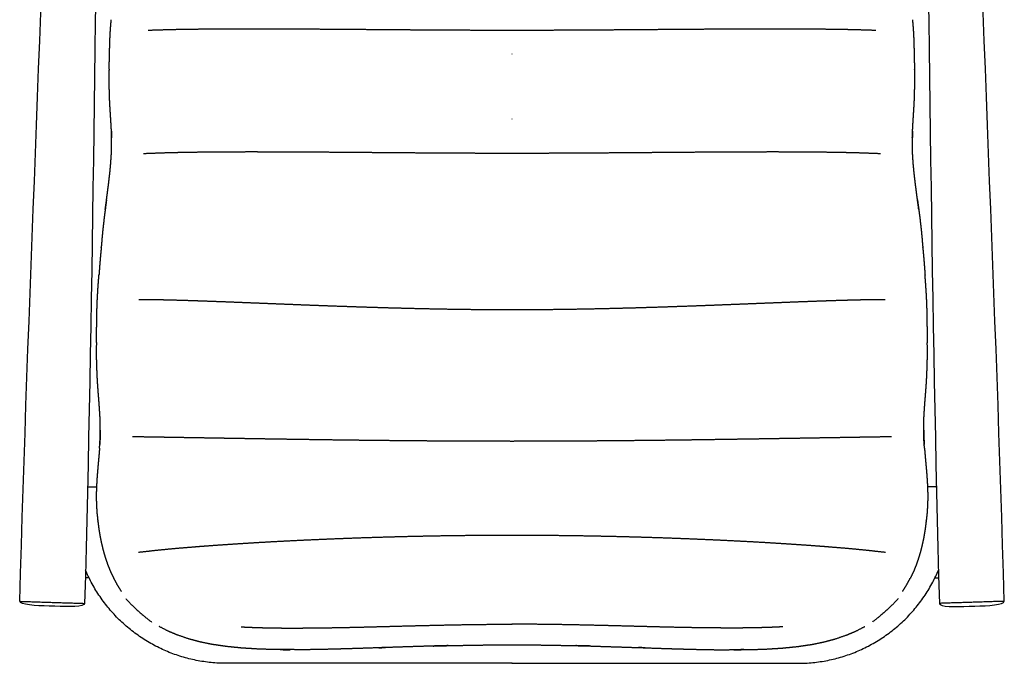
# Model space of a CAD drawing. Header units: millimetres. Extents: x -31695 to -21550, y -3481 to 7253.
# Tile 17 of 256: x -28394 to -27636, y 1219 to 1715. Entities that reach past the tile are written whole.
import ezdxf

# ---------------------------------------------------------------- set-up
doc = ezdxf.new("R2010")
doc.units = ezdxf.units.MM
doc.layers.add('2d', color=7, linetype='Continuous', true_color=0x000000)

msp = doc.modelspace()

# ---------------------------------------------------------------- linework, layer by layer
at = {"layer": '2d'}
for points, degree in [([(-28394.38, 1267.12), (-28388, 1497.23), (-28376.62, 1727.17), (-28370.24, 1957.28)], 3), ([(-27636.31, 1267.12), (-27642.7, 1497.23), (-27654.08, 1727.17), (-27660.46, 1957.28)], 3), ([(-28332.69, 1948.64), (-28336.67, 1720.59), (-28338.1, 1492.9), (-28344.41, 1265.51)], 3), ([(-27698, 1948.64), (-27694.03, 1720.59), (-27692.59, 1492.9), (-27686.28, 1265.51)], 3), ([(-28015.35, 1688.3), (-28015.37, 1688.3), (-28015.38, 1688.3)], 2), ([(-28015.31, 1688.3), (-28015.33, 1688.3), (-28015.35, 1688.3)], 2), ([(-28015.35, 1638.21), (-28015.35, 1638.21), (-28015.36, 1638.21)], 2), ([(-28015.34, 1638.21), (-28015.34, 1638.21), (-28015.35, 1638.21)], 2), ([(-28341.01, 1285.17), (-28341.97, 1285.17), (-28342.92, 1285.17), (-28343.88, 1285.17)], 3), ([(-27689.68, 1285.17), (-27688.73, 1285.17), (-27687.77, 1285.17), (-27686.82, 1285.17)], 3), ([(-28371.71, 1263.38), (-28381.91, 1263.71), (-28394.46, 1264.3), (-28394.38, 1267.12)], 3), ([(-28312.79, 1269.28), (-28305.07, 1260.49), (-28292.83, 1251.13)], 2), ([(-27717.91, 1269.28), (-27725.63, 1260.49), (-27737.86, 1251.13)], 2), ([(-27658.99, 1263.38), (-27648.79, 1263.71), (-27636.23, 1264.3), (-27636.31, 1267.12)], 3), ([(-28344.41, 1265.51), (-28344.51, 1262.69), (-28357.08, 1262.91), (-28367.28, 1263.24)], 3), ([(-27686.28, 1265.51), (-27686.18, 1262.69), (-27673.62, 1262.91), (-27663.42, 1263.24)], 3), ([(-28272.74, 1241.03), (-28276.44, 1242.59), (-28280.14, 1244.14)], 2), ([(-27757.95, 1241.03), (-27754.26, 1242.59), (-27750.56, 1244.14)], 2), ([(-28236.68, 1232.52), (-28241.23, 1233.18), (-28245.79, 1233.85)], 2), ([(-28172.37, 1229.85), (-28183.15, 1229.88), (-28193.93, 1229.91)], 2), ([(-28143.28, 1230.49), (-28149.11, 1230.35), (-28154.93, 1230.2)], 2), ([(-28128.14, 1230.97), (-28135.71, 1230.73), (-28143.28, 1230.49)], 2), ([(-27902.56, 1230.97), (-27894.99, 1230.73), (-27887.41, 1230.49)], 2), ([(-27887.41, 1230.49), (-27881.59, 1230.35), (-27875.77, 1230.2)], 2), ([(-27858.32, 1229.85), (-27847.55, 1229.88), (-27836.77, 1229.91)], 2), ([(-27794.02, 1232.52), (-27789.46, 1233.18), (-27784.91, 1233.85)], 2)]:
    msp.add_open_spline(points, degree=degree, dxfattribs=at)
for points, degree, knots in [([(-28325.14, 1693.44), (-28325.07, 1696.07), (-28324.99, 1698.7), (-28324.87, 1701.35), (-28324.74, 1703.99), (-28324.57, 1706.67), (-28324.39, 1709.35), (-28324.16, 1712.06), (-28323.93, 1714.77)], 2, [0, 0, 0, 1, 1, 2, 2, 3, 3, 4, 4, 4]), ([(-27705.56, 1693.44), (-27705.63, 1696.07), (-27705.7, 1698.7), (-27705.83, 1701.35), (-27705.95, 1703.99), (-27706.13, 1706.67), (-27706.31, 1709.35), (-27706.54, 1712.06), (-27706.77, 1714.77)], 2, [0, 0, 0, 1, 1, 2, 2, 3, 3, 4, 4, 4]), ([(-28295.46, 1706.79), (-28286.99, 1707.06), (-28278.52, 1707.33), (-28270.93, 1707.47), (-28263.33, 1707.6), (-28255.63, 1707.68), (-28247.93, 1707.77), (-28240.03, 1707.81), (-28232.13, 1707.85), (-28224.01, 1707.86), (-28215.88, 1707.88), (-28207.54, 1707.86), (-28199.19, 1707.85), (-28190.64, 1707.81), (-28182.09, 1707.78), (-28173.34, 1707.73), (-28164.59, 1707.68), (-28155.66, 1707.62), (-28146.73, 1707.56), (-28137.65, 1707.49), (-28128.56, 1707.42), (-28119.34, 1707.35), (-28110.12, 1707.28), (-28100.78, 1707.21), (-28091.44, 1707.14), (-28082.02, 1707.08), (-28072.59, 1707.02), (-28063.09, 1706.97), (-28053.6, 1706.92), (-28044.05, 1706.89), (-28034.51, 1706.86), (-28024.93, 1706.85), (-28015.35, 1706.84)], 2, [-48, -48, -48, -46.999892, -46.999892, -45.999783, -45.999783, -44.999675, -44.999675, -43.999567, -43.999567, -42.999458, -42.999458, -41.99935, -41.99935, -40.999242, -40.999242, -39.999133, -39.999133, -38.999025, -38.999025, -37.998917, -37.998917, -36.998808, -36.998808, -35.9987, -35.9987, -34.998592, -34.998592, -33.998484, -33.998484, -32.998375, -32.998375, -31.998267, -31.998267, -31.998267]), ([(-28015.35, 1706.84), (-28005.77, 1706.85), (-27996.18, 1706.86), (-27986.64, 1706.89), (-27977.1, 1706.92), (-27967.6, 1706.97), (-27958.11, 1707.02), (-27948.68, 1707.08), (-27939.25, 1707.14), (-27929.92, 1707.21), (-27920.58, 1707.28), (-27911.36, 1707.35), (-27902.13, 1707.42), (-27893.05, 1707.49), (-27883.96, 1707.56), (-27875.03, 1707.62), (-27866.11, 1707.68), (-27857.36, 1707.73), (-27848.61, 1707.78), (-27840.06, 1707.81), (-27831.5, 1707.85), (-27823.16, 1707.86), (-27814.81, 1707.88), (-27806.69, 1707.86), (-27798.56, 1707.85), (-27790.66, 1707.81), (-27782.77, 1707.77), (-27775.06, 1707.68), (-27767.36, 1707.6), (-27759.77, 1707.47), (-27752.18, 1707.33), (-27743.71, 1707.06), (-27735.24, 1706.79)], 2, [-31.998267, -31.998267, -31.998267, -30.998159, -30.998159, -29.99805, -29.99805, -28.997942, -28.997942, -27.997834, -27.997834, -26.997725, -26.997725, -25.997617, -25.997617, -24.997509, -24.997509, -23.9974, -23.9974, -22.997292, -22.997292, -21.997184, -21.997184, -20.997075, -20.997075, -19.996967, -19.996967, -18.996859, -18.996859, -17.99675, -17.99675, -16.996642, -16.996642, -15.996534, -15.996534, -15.996534]), ([(-28325.42, 1677.09), (-28325.41, 1679.76), (-28325.4, 1682.44), (-28325.35, 1685.11), (-28325.3, 1687.78), (-28325.22, 1690.45), (-28325.14, 1693.12), (-28325.14, 1693.28), (-28325.14, 1693.44)], 2, [0, 0, 0, 1, 1, 2, 2, 3, 3, 4, 4, 4]), ([(-27705.28, 1677.09), (-27705.29, 1679.76), (-27705.3, 1682.44), (-27705.35, 1685.11), (-27705.39, 1687.78), (-27705.48, 1690.45), (-27705.56, 1693.12), (-27705.56, 1693.28), (-27705.56, 1693.44)], 2, [0, 0, 0, 1, 1, 2, 2, 3, 3, 4, 4, 4]), ([(-28323.82, 1630.11), (-28324, 1633.17), (-28324.17, 1636.23), (-28324.36, 1639.23), (-28324.55, 1642.22), (-28324.74, 1645.17), (-28324.92, 1648.11), (-28325.06, 1651.01), (-28325.21, 1653.91), (-28325.3, 1656.77), (-28325.38, 1659.63), (-28325.38, 1659.85), (-28325.38, 1660.06), (-28325.44, 1662.86), (-28325.49, 1665.65), (-28325.49, 1668.42), (-28325.49, 1671.18), (-28325.44, 1673.92), (-28325.39, 1676.66), (-28325.41, 1676.87), (-28325.42, 1677.09)], 2, [0, 0, 0, 1, 1, 2, 2, 3, 3, 4, 4, 5, 5, 6, 6, 7, 7, 8, 8, 9, 9, 10, 10, 10]), ([(-27706.87, 1630.11), (-27706.7, 1633.17), (-27706.53, 1636.23), (-27706.33, 1639.23), (-27706.14, 1642.22), (-27705.96, 1645.17), (-27705.78, 1648.11), (-27705.63, 1651.01), (-27705.48, 1653.91), (-27705.4, 1656.77), (-27705.32, 1659.63), (-27705.32, 1659.85), (-27705.32, 1660.06), (-27705.26, 1662.86), (-27705.2, 1665.65), (-27705.2, 1668.42), (-27705.2, 1671.18), (-27705.25, 1673.92), (-27705.3, 1676.66), (-27705.29, 1676.87), (-27705.28, 1677.09)], 2, [0, 0, 0, 1, 1, 2, 2, 3, 3, 4, 4, 5, 5, 6, 6, 7, 7, 8, 8, 9, 9, 10, 10, 10]), ([(-28323.78, 1628.99), (-28323.72, 1626.72), (-28323.65, 1624.46), (-28323.62, 1624.16), (-28323.58, 1623.86), (-28323.7, 1626.98), (-28323.82, 1630.11)], 2, [-0.725362, -0.725362, -0.725362, 0.000212, 0.000212, 1.000504, 1.000504, 2.000797, 2.000797, 2.000797]), ([(-27706.91, 1628.99), (-27706.98, 1626.72), (-27707.04, 1624.46), (-27707.08, 1624.16), (-27707.11, 1623.86), (-27706.99, 1626.98), (-27706.87, 1630.11)], 2, [-0.725362, -0.725362, -0.725362, 0.000212, 0.000212, 1.000504, 1.000504, 2.000797, 2.000797, 2.000797]), ([(-28327.57, 1576.23), (-28327.08, 1579.86), (-28326.6, 1583.5), (-28326.15, 1587.09), (-28325.69, 1590.68), (-28325.3, 1594.21), (-28324.9, 1597.75), (-28324.58, 1601.21), (-28324.26, 1604.68), (-28324.04, 1608.07), (-28323.82, 1611.45), (-28323.73, 1614.75), (-28323.63, 1618.04), (-28323.64, 1621.25), (-28323.65, 1624.46)], 2, [0, 0, 0, 1, 1, 2, 2, 3, 3, 4, 4, 5, 5, 6, 6, 7, 7, 7]), ([(-27703.13, 1576.23), (-27703.61, 1579.86), (-27704.09, 1583.5), (-27704.55, 1587.09), (-27705, 1590.68), (-27705.4, 1594.21), (-27705.8, 1597.75), (-27706.12, 1601.21), (-27706.44, 1604.68), (-27706.66, 1608.07), (-27706.87, 1611.45), (-27706.97, 1614.75), (-27707.06, 1618.04), (-27707.05, 1621.25), (-27707.04, 1624.46)], 2, [0, 0, 0, 1, 1, 2, 2, 3, 3, 4, 4, 5, 5, 6, 6, 7, 7, 7]), ([(-28299.05, 1611.87), (-28290.47, 1612.19), (-28281.89, 1612.51), (-28274.18, 1612.69), (-28266.47, 1612.86), (-28258.65, 1612.97), (-28250.83, 1613.08), (-28242.81, 1613.14), (-28234.79, 1613.2), (-28226.54, 1613.22), (-28218.3, 1613.25), (-28209.83, 1613.24), (-28201.37, 1613.23), (-28192.7, 1613.2), (-28184.03, 1613.16), (-28175.17, 1613.11), (-28166.3, 1613.06), (-28157.26, 1612.99), (-28148.22, 1612.93), (-28139.02, 1612.86), (-28129.83, 1612.78), (-28120.49, 1612.71), (-28111.16, 1612.63), (-28101.71, 1612.56), (-28092.27, 1612.49), (-28082.73, 1612.42), (-28073.2, 1612.36), (-28063.59, 1612.3), (-28053.99, 1612.25), (-28044.34, 1612.22), (-28034.69, 1612.18), (-28025.02, 1612.17), (-28015.35, 1612.16)], 2, [-48, -48, -48, -47, -47, -46, -46, -45, -45, -44, -44, -43, -43, -42, -42, -41, -41, -40, -40, -39, -39, -38, -38, -37, -37, -36, -36, -35, -35, -34, -34, -33, -33, -32.00002, -32.00002, -32.00002]), ([(-28015.35, 1612.16), (-28005.68, 1612.17), (-27996, 1612.18), (-27986.35, 1612.22), (-27976.7, 1612.25), (-27967.1, 1612.3), (-27957.5, 1612.36), (-27947.96, 1612.42), (-27938.43, 1612.49), (-27928.98, 1612.56), (-27919.54, 1612.63), (-27910.2, 1612.71), (-27900.87, 1612.78), (-27891.67, 1612.86), (-27882.47, 1612.93), (-27873.43, 1612.99), (-27864.39, 1613.06), (-27855.53, 1613.11), (-27846.66, 1613.16), (-27837.99, 1613.2), (-27829.32, 1613.23), (-27820.86, 1613.24), (-27812.4, 1613.25), (-27804.15, 1613.22), (-27795.91, 1613.2), (-27787.89, 1613.14), (-27779.87, 1613.08), (-27772.05, 1612.97), (-27764.22, 1612.86), (-27756.51, 1612.69), (-27748.8, 1612.51), (-27740.22, 1612.19), (-27731.65, 1611.87)], 2, [-32.00002, -32.00002, -32.00002, -31.000039, -31.000039, -30.000039, -30.000039, -29.000039, -29.000039, -28.000039, -28.000039, -27.000039, -27.000039, -26.000039, -26.000039, -25.000039, -25.000039, -24.000039, -24.000039, -23.000039, -23.000039, -22.000039, -22.000039, -21.000039, -21.000039, -20.000039, -20.000039, -19.000039, -19.000039, -18.000039, -18.000039, -17.000039, -17.000039, -16.000039, -16.000039, -16.000039]), ([(-28328.54, 1568.91), (-28328.54, 1568.83), (-28328.54, 1568.75), (-28328.06, 1572.38), (-28327.58, 1576), (-28327.57, 1576.12), (-28327.57, 1576.23), (-28328.05, 1572.57), (-28328.54, 1568.91)], 2, [0, 0, 0, 1, 1, 2, 2, 3, 3, 4, 4, 4]), ([(-27702.16, 1568.91), (-27702.15, 1568.83), (-27702.15, 1568.75), (-27702.63, 1572.38), (-27703.12, 1576), (-27703.12, 1576.12), (-27703.13, 1576.23), (-27702.64, 1572.57), (-27702.16, 1568.91)], 2, [0, 0, 0, 1, 1, 2, 2, 3, 3, 4, 4, 4]), ([(-28328.54, 1568.91), (-28329.01, 1565.23), (-28329.47, 1561.55), (-28329.89, 1557.86), (-28330.32, 1554.18), (-28330.68, 1550.51), (-28331.04, 1546.83), (-28331.34, 1543.18), (-28331.64, 1539.52), (-28331.63, 1539.58), (-28331.62, 1539.64), (-28331.95, 1536.01), (-28332.28, 1532.38), (-28332.58, 1528.8), (-28332.87, 1525.21), (-28333.12, 1521.69), (-28333.37, 1518.16), (-28333.36, 1518.35), (-28333.34, 1518.54)], 2, [-4, -4, -4, -3, -3, -2, -2, -1, -1, 0, 0, 1, 1, 2, 2, 3, 3, 4, 4, 5, 5, 5]), ([(-27702.16, 1568.91), (-27701.69, 1565.23), (-27701.22, 1561.55), (-27700.8, 1557.86), (-27700.38, 1554.18), (-27700.02, 1550.51), (-27699.66, 1546.83), (-27699.36, 1543.18), (-27699.06, 1539.52), (-27699.07, 1539.58), (-27699.07, 1539.64), (-27698.74, 1536.01), (-27698.41, 1532.38), (-27698.12, 1528.8), (-27697.83, 1525.21), (-27697.58, 1521.69), (-27697.32, 1518.16), (-27697.34, 1518.35), (-27697.35, 1518.54)], 2, [-4, -4, -4, -3, -3, -2, -2, -1, -1, 0, 0, 1, 1, 2, 2, 3, 3, 4, 4, 5, 5, 5]), ([(-28335.04, 1486.13), (-28334.98, 1489.18), (-28334.91, 1492.24), (-28334.79, 1495.38), (-28334.68, 1498.53), (-28334.5, 1501.77), (-28334.33, 1505.01), (-28334.11, 1508.35), (-28333.89, 1511.69), (-28333.62, 1515.11), (-28333.34, 1518.54)], 2, [0, 0, 0, 1, 1, 2, 2, 3, 3, 4, 4, 5, 5, 5]), ([(-27695.65, 1486.13), (-27695.72, 1489.18), (-27695.78, 1492.24), (-27695.9, 1495.38), (-27696.02, 1498.53), (-27696.19, 1501.77), (-27696.36, 1505.01), (-27696.58, 1508.35), (-27696.81, 1511.69), (-27697.08, 1515.11), (-27697.35, 1518.54)], 2, [0, 0, 0, 1, 1, 2, 2, 3, 3, 4, 4, 5, 5, 5]), ([(-28302.62, 1499.53), (-28293.7, 1499.44), (-28284.79, 1499.34), (-28276.86, 1499.13), (-28268.94, 1498.93), (-28260.95, 1498.66), (-28252.95, 1498.4), (-28244.78, 1498.09), (-28236.62, 1497.79), (-28228.24, 1497.46), (-28219.87, 1497.14), (-28211.29, 1496.79), (-28202.72, 1496.45), (-28193.94, 1496.1), (-28185.17, 1495.75), (-28176.22, 1495.4), (-28167.26, 1495.06), (-28158.14, 1494.72), (-28149.02, 1494.39), (-28139.75, 1494.07), (-28130.47, 1493.76), (-28121.07, 1493.47), (-28111.67, 1493.18), (-28102.16, 1492.93), (-28092.65, 1492.68), (-28083.06, 1492.47), (-28073.46, 1492.26), (-28063.81, 1492.1), (-28054.15, 1491.94), (-28044.45, 1491.84), (-28034.74, 1491.74), (-28025.05, 1491.7), (-28015.35, 1491.67)], 2, [-48, -48, -48, -47, -47, -46, -46, -45, -45, -44, -44, -43, -43, -42, -42, -41, -41, -40, -40, -39, -39, -38, -38, -37, -37, -36, -36, -35, -35, -34, -34, -33, -33, -32.002709, -32.002709, -32.002709]), ([(-28015.35, 1491.67), (-28005.65, 1491.7), (-27995.95, 1491.74), (-27986.25, 1491.84), (-27976.55, 1491.94), (-27966.89, 1492.1), (-27957.23, 1492.26), (-27947.64, 1492.47), (-27938.04, 1492.68), (-27928.53, 1492.93), (-27919.03, 1493.18), (-27909.62, 1493.47), (-27900.22, 1493.76), (-27890.95, 1494.07), (-27881.68, 1494.39), (-27872.55, 1494.72), (-27863.43, 1495.06), (-27854.48, 1495.4), (-27845.52, 1495.75), (-27836.75, 1496.1), (-27827.98, 1496.45), (-27819.4, 1496.79), (-27810.82, 1497.14), (-27802.45, 1497.46), (-27794.08, 1497.79), (-27785.91, 1498.09), (-27777.74, 1498.4), (-27769.75, 1498.66), (-27761.75, 1498.93), (-27753.83, 1499.13), (-27745.91, 1499.34), (-27736.99, 1499.44), (-27728.08, 1499.53)], 2, [-32.002709, -32.002709, -32.002709, -31.005418, -31.005418, -30.005418, -30.005418, -29.005418, -29.005418, -28.005418, -28.005418, -27.005418, -27.005418, -26.005418, -26.005418, -25.005418, -25.005418, -24.005418, -24.005418, -23.005418, -23.005418, -22.005418, -22.005418, -21.005418, -21.005418, -20.005418, -20.005418, -19.005418, -19.005418, -18.005418, -18.005418, -17.005418, -17.005418, -16.005418, -16.005418, -16.005418]), ([(-28335.14, 1479.02), (-28335.07, 1482.09), (-28334.99, 1485.15), (-28335.02, 1485.64), (-28335.04, 1486.13)], 2, [1, 1, 1, 2, 2, 3, 3, 3]), ([(-27695.55, 1479.02), (-27695.63, 1482.09), (-27695.7, 1485.15), (-27695.68, 1485.64), (-27695.65, 1486.13)], 2, [1, 1, 1, 2, 2, 3, 3, 3]), ([(-28335.22, 1467.07), (-28335.22, 1470.04), (-28335.22, 1473), (-28335.18, 1476.01), (-28335.14, 1479.02)], 2, [0, 0, 0, 1, 1, 2, 2, 2]), ([(-27695.48, 1467.07), (-27695.48, 1470.04), (-27695.48, 1473), (-27695.51, 1476.01), (-27695.55, 1479.02)], 2, [0, 0, 0, 1, 1, 2, 2, 2]), ([(-28335.21, 1459.95), (-28335.17, 1462.97), (-28335.13, 1465.98), (-28335.17, 1466.53), (-28335.22, 1467.07)], 2, [1, 1, 1, 2, 2, 3, 3, 3]), ([(-27695.49, 1459.95), (-27695.53, 1462.97), (-27695.56, 1465.98), (-27695.52, 1466.53), (-27695.48, 1467.07)], 2, [1, 1, 1, 2, 2, 3, 3, 3]), ([(-28332.37, 1403.95), (-28332.5, 1407.05), (-28332.62, 1410.16), (-28332.82, 1413.25), (-28333.02, 1416.34), (-28333.25, 1419.41), (-28333.48, 1422.49), (-28333.73, 1425.55), (-28333.97, 1428.61), (-28334.19, 1431.66), (-28334.41, 1434.71), (-28334.59, 1437.76), (-28334.76, 1440.8), (-28334.87, 1443.85), (-28334.97, 1446.89), (-28335, 1447.45), (-28335.02, 1448.01), (-28335.1, 1450.99), (-28335.18, 1453.97), (-28335.19, 1456.96), (-28335.21, 1459.95)], 2, [0, 0, 0, 1, 1, 2, 2, 3, 3, 4, 4, 5, 5, 6, 6, 7, 7, 8, 8, 9, 9, 10, 10, 10]), ([(-27698.32, 1403.95), (-27698.2, 1407.05), (-27698.07, 1410.16), (-27697.88, 1413.25), (-27697.68, 1416.34), (-27697.45, 1419.41), (-27697.21, 1422.49), (-27696.97, 1425.55), (-27696.73, 1428.61), (-27696.51, 1431.66), (-27696.28, 1434.71), (-27696.11, 1437.76), (-27695.93, 1440.8), (-27695.83, 1443.85), (-27695.72, 1446.89), (-27695.7, 1447.45), (-27695.68, 1448.01), (-27695.6, 1450.99), (-27695.52, 1453.97), (-27695.5, 1456.96), (-27695.49, 1459.95)], 2, [0, 0, 0, 1, 1, 2, 2, 3, 3, 4, 4, 5, 5, 6, 6, 7, 7, 8, 8, 9, 9, 10, 10, 10]), ([(-28332.94, 1385.07), (-28332.74, 1388.24), (-28332.54, 1391.4), (-28332.44, 1394.55), (-28332.33, 1397.7), (-28332.35, 1400.82), (-28332.37, 1403.95)], 2, [1, 1, 1, 2.000099, 2.000099, 3.000197, 3.000197, 4.000296, 4.000296, 4.000296]), ([(-27697.75, 1385.07), (-27697.95, 1388.24), (-27698.16, 1391.4), (-27698.26, 1394.55), (-27698.36, 1397.7), (-27698.34, 1400.82), (-27698.32, 1403.95)], 2, [1, 1, 1, 2.000099, 2.000099, 3.000197, 3.000197, 4.000296, 4.000296, 4.000296]), ([(-28332.34, 1398.97), (-28332.42, 1396), (-28332.5, 1393.03), (-28332.63, 1390.43), (-28332.77, 1387.83)], 2, [6.064675, 6.064675, 6.064675, 7, 7, 7.811395, 7.811395, 7.811395]), ([(-27698.35, 1398.97), (-27698.28, 1396), (-27698.2, 1393.03), (-27698.06, 1390.43), (-27697.93, 1387.83)], 2, [6.064675, 6.064675, 6.064675, 7, 7, 7.811395, 7.811395, 7.811395]), ([(-28307.54, 1393.99), (-28298.71, 1393.85), (-28289.89, 1393.7), (-28281.94, 1393.57), (-28274, 1393.44), (-28265.94, 1393.3), (-28257.87, 1393.17), (-28249.61, 1393.03), (-28241.34, 1392.89), (-28232.84, 1392.75), (-28224.34, 1392.61), (-28215.62, 1392.47), (-28206.9, 1392.33), (-28197.96, 1392.19), (-28189.02, 1392.05), (-28179.89, 1391.92), (-28170.75, 1391.78), (-28161.44, 1391.65), (-28152.12, 1391.52), (-28142.64, 1391.4), (-28133.16, 1391.28), (-28123.55, 1391.18), (-28113.93, 1391.07), (-28104.2, 1390.97), (-28094.47, 1390.88), (-28084.65, 1390.8), (-28074.82, 1390.72), (-28064.93, 1390.66), (-28055.04, 1390.61), (-28045.1, 1390.57), (-28035.16, 1390.53), (-28025.25, 1390.52), (-28015.35, 1390.51)], 2, [-38, -38, -38, -37, -37, -36, -36, -35, -35, -34, -34, -33, -33, -32, -32, -31, -31, -30, -30, -29, -29, -28, -28, -27, -27, -26, -26, -25, -25, -24, -24, -23, -23, -22.005678, -22.005678, -22.005678]), ([(-28015.35, 1390.51), (-28005.44, 1390.52), (-27995.54, 1390.53), (-27985.6, 1390.57), (-27975.66, 1390.61), (-27965.77, 1390.66), (-27955.87, 1390.72), (-27946.05, 1390.8), (-27936.23, 1390.88), (-27926.5, 1390.97), (-27916.76, 1391.07), (-27907.15, 1391.18), (-27897.53, 1391.28), (-27888.05, 1391.4), (-27878.58, 1391.52), (-27869.26, 1391.65), (-27859.94, 1391.78), (-27850.81, 1391.92), (-27841.67, 1392.05), (-27832.74, 1392.19), (-27823.8, 1392.33), (-27815.08, 1392.47), (-27806.35, 1392.61), (-27797.85, 1392.75), (-27789.35, 1392.89), (-27781.09, 1393.03), (-27772.82, 1393.17), (-27764.76, 1393.3), (-27756.7, 1393.44), (-27748.75, 1393.57), (-27740.81, 1393.7), (-27731.98, 1393.85), (-27723.16, 1393.99)], 2, [-22.005678, -22.005678, -22.005678, -21.011355, -21.011355, -20.011355, -20.011355, -19.011355, -19.011355, -18.011355, -18.011355, -17.011355, -17.011355, -16.011355, -16.011355, -15.011355, -15.011355, -14.011355, -14.011355, -13.011355, -13.011355, -12.011355, -12.011355, -11.011355, -11.011355, -10.011355, -10.011355, -9.011355, -9.011355, -8.011355, -8.011355, -7.011355, -7.011355, -6.011355, -6.011355, -6.011355]), ([(-28332.94, 1385.07), (-28333.21, 1381.9), (-28333.47, 1378.73), (-28333.76, 1375.55), (-28334.05, 1372.37), (-28334.32, 1369.2), (-28334.6, 1366.02), (-28334.83, 1362.86), (-28335.06, 1359.69), (-28335.22, 1356.54), (-28335.38, 1353.39), (-28335.43, 1350.26), (-28335.48, 1347.14), (-28335.4, 1344.04), (-28335.33, 1340.94), (-28335.12, 1337.87), (-28334.91, 1334.81), (-28334.58, 1331.78), (-28334.25, 1328.76), (-28334.26, 1328.94), (-28334.28, 1329.13), (-28333.9, 1326.11), (-28333.53, 1323.1), (-28333.05, 1320.14), (-28332.56, 1317.19), (-28331.97, 1314.3), (-28331.38, 1311.41), (-28330.68, 1308.6), (-28329.99, 1305.79), (-28329.18, 1303.06), (-28328.38, 1300.33), (-28327.47, 1297.69), (-28326.56, 1295.05), (-28325.53, 1292.5), (-28324.49, 1289.95), (-28323.3, 1287.49), (-28322.11, 1285.04)], 2, [-9, -9, -9, -8, -8, -7, -7, -6, -6, -5, -5, -4, -4, -3, -3, -2, -2, -1, -1, 0, 0, 1, 1, 2, 2, 3, 3, 4, 4, 5, 5, 6, 6, 7, 7, 8, 8, 9, 9, 9]), ([(-27697.75, 1385.07), (-27697.49, 1381.9), (-27697.22, 1378.73), (-27696.93, 1375.55), (-27696.65, 1372.37), (-27696.37, 1369.2), (-27696.1, 1366.02), (-27695.86, 1362.86), (-27695.63, 1359.69), (-27695.48, 1356.54), (-27695.32, 1353.39), (-27695.27, 1350.26), (-27695.21, 1347.14), (-27695.29, 1344.04), (-27695.37, 1340.94), (-27695.58, 1337.87), (-27695.78, 1334.81), (-27696.12, 1331.78), (-27696.45, 1328.76), (-27696.43, 1328.94), (-27696.42, 1329.13), (-27696.79, 1326.11), (-27697.17, 1323.1), (-27697.65, 1320.14), (-27698.13, 1317.19), (-27698.72, 1314.3), (-27699.31, 1311.41), (-27700.01, 1308.6), (-27700.71, 1305.79), (-27701.51, 1303.06), (-27702.31, 1300.33), (-27703.22, 1297.69), (-27704.13, 1295.05), (-27705.17, 1292.5), (-27706.21, 1289.95), (-27707.4, 1287.49), (-27708.59, 1285.04)], 2, [-9, -9, -9, -8, -8, -7, -7, -6, -6, -5, -5, -4, -4, -3, -3, -2, -2, -1, -1, 0, 0, 1, 1, 2, 2, 3, 3, 4, 4, 5, 5, 6, 6, 7, 7, 8, 8, 9, 9, 9]), ([(-28303.06, 1304.91), (-28294.74, 1305.84), (-28286.42, 1306.77), (-28278.83, 1307.47), (-28271.24, 1308.17), (-28263.47, 1308.8), (-28255.7, 1309.43), (-28247.67, 1310.02), (-28239.64, 1310.61), (-28231.34, 1311.16), (-28223.04, 1311.71), (-28214.48, 1312.22), (-28205.91, 1312.74), (-28197.11, 1313.21), (-28188.3, 1313.68), (-28179.27, 1314.12), (-28170.23, 1314.55), (-28160.99, 1314.95), (-28151.76, 1315.34), (-28142.34, 1315.69), (-28132.92, 1316.04), (-28123.34, 1316.35), (-28113.77, 1316.65), (-28104.06, 1316.9), (-28094.36, 1317.16), (-28084.55, 1317.36), (-28074.74, 1317.57), (-28064.86, 1317.71), (-28054.97, 1317.86), (-28045.04, 1317.95), (-28035.1, 1318.04), (-28025.22, 1318.08), (-28015.35, 1318.11)], 2, [-48, -48, -48, -47, -47, -46, -46, -45, -45, -44, -44, -43, -43, -42, -42, -41, -41, -40, -40, -39, -39, -38, -38, -37, -37, -36, -36, -35, -35, -34, -34, -33, -33, -32.008776, -32.008776, -32.008776]), ([(-28015.35, 1318.11), (-28005.47, 1318.08), (-27995.6, 1318.04), (-27985.66, 1317.95), (-27975.72, 1317.86), (-27965.84, 1317.71), (-27955.95, 1317.57), (-27946.14, 1317.36), (-27936.34, 1317.16), (-27926.63, 1316.9), (-27916.93, 1316.65), (-27907.35, 1316.35), (-27897.78, 1316.04), (-27888.36, 1315.69), (-27878.94, 1315.34), (-27869.7, 1314.95), (-27860.46, 1314.55), (-27851.43, 1314.12), (-27842.4, 1313.68), (-27833.59, 1313.21), (-27824.78, 1312.74), (-27816.22, 1312.22), (-27807.66, 1311.71), (-27799.35, 1311.16), (-27791.05, 1310.61), (-27783.03, 1310.02), (-27775, 1309.43), (-27767.23, 1308.8), (-27759.46, 1308.17), (-27751.87, 1307.47), (-27744.28, 1306.77), (-27735.96, 1305.84), (-27727.64, 1304.91)], 2, [-32.008776, -32.008776, -32.008776, -31.017552, -31.017552, -30.017552, -30.017552, -29.017552, -29.017552, -28.017552, -28.017552, -27.017552, -27.017552, -26.017552, -26.017552, -25.017552, -25.017552, -24.017552, -24.017552, -23.017552, -23.017552, -22.017552, -22.017552, -21.017552, -21.017552, -20.017552, -20.017552, -19.017552, -19.017552, -18.017552, -18.017552, -17.017552, -17.017552, -16.017552, -16.017552, -16.017552]), ([(-28318.78, 1253.99), (-28321.51, 1256.73), (-28324.1, 1259.6), (-28326.54, 1262.59), (-28328.97, 1265.58), (-28331.26, 1268.68), (-28333.39, 1271.89), (-28335.52, 1275.09), (-28337.49, 1278.4), (-28339.29, 1281.8), (-28340.9, 1284.84), (-28342.38, 1287.94), (-28343.72, 1291.11)], 3, [92.695084, 92.695084, 92.695084, 92.695084, 104.284137, 104.284137, 104.284137, 115.869419, 115.869419, 115.869419, 127.449852, 127.449852, 127.449852, 137.807325, 137.807325, 137.807325, 137.807325]), ([(-27711.92, 1253.99), (-27709.18, 1256.73), (-27706.6, 1259.6), (-27704.16, 1262.59), (-27701.72, 1265.58), (-27699.43, 1268.68), (-27697.3, 1271.89), (-27695.18, 1275.09), (-27693.2, 1278.4), (-27691.4, 1281.8), (-27689.79, 1284.84), (-27688.31, 1287.94), (-27686.98, 1291.11)], 3, [92.695084, 92.695084, 92.695084, 92.695084, 104.284137, 104.284137, 104.284137, 115.869419, 115.869419, 115.869419, 127.449852, 127.449852, 127.449852, 137.807325, 137.807325, 137.807325, 137.807325]), ([(-28316.04, 1274.76), (-28317.54, 1277.1), (-28319.04, 1279.44), (-28320.34, 1281.88), (-28321.64, 1284.33), (-28321.87, 1284.68), (-28322.11, 1285.04)], 2, [0, 0, 0, 1, 1, 2, 2, 3, 3, 3]), ([(-27714.66, 1274.76), (-27713.16, 1277.1), (-27711.66, 1279.44), (-27710.36, 1281.88), (-27709.05, 1284.33), (-27708.82, 1284.68), (-27708.59, 1285.04)], 2, [0, 0, 0, 1, 1, 2, 2, 3, 3, 3]), ([(-28367.28, 1263.24), (-28367.28, 1263.24), (-28367.34, 1263.24), (-28367.56, 1263.25), (-28367.74, 1263.25), (-28367.93, 1263.26), (-28368.12, 1263.27), (-28368.33, 1263.27), (-28368.85, 1263.29), (-28369.18, 1263.3), (-28369.49, 1263.31), (-28369.81, 1263.32), (-28370.14, 1263.33), (-28370.65, 1263.35), (-28370.87, 1263.35), (-28371.06, 1263.36), (-28371.24, 1263.37), (-28371.43, 1263.37), (-28371.63, 1263.38), (-28371.69, 1263.38), (-28371.71, 1263.38)], 3, [716.455096, 716.455096, 716.455096, 716.455096, 716.927116, 716.927116, 717.549644, 717.549644, 717.549644, 718.208345, 718.208345, 719.182793, 719.182793, 719.182793, 720.157241, 720.157241, 720.815942, 720.815942, 720.815942, 721.459205, 721.459205, 721.855849, 721.855849, 721.855849, 721.855849]), ([(-27663.42, 1263.24), (-27663.42, 1263.24), (-27663.36, 1263.24), (-27663.13, 1263.25), (-27662.95, 1263.25), (-27662.77, 1263.26), (-27662.57, 1263.27), (-27662.36, 1263.27), (-27661.85, 1263.29), (-27661.52, 1263.3), (-27661.2, 1263.31), (-27660.89, 1263.32), (-27660.56, 1263.33), (-27660.04, 1263.35), (-27659.83, 1263.35), (-27659.64, 1263.36), (-27659.45, 1263.37), (-27659.27, 1263.37), (-27659.06, 1263.38), (-27659.01, 1263.38), (-27658.99, 1263.38)], 3, [716.455096, 716.455096, 716.455096, 716.455096, 716.927116, 716.927116, 717.549644, 717.549644, 717.549644, 718.208345, 718.208345, 719.182793, 719.182793, 719.182793, 720.157241, 720.157241, 720.815942, 720.815942, 720.815942, 721.459205, 721.459205, 721.855849, 721.855849, 721.855849, 721.855849]), ([(-28235.5, 1219.38), (-28239.35, 1219.38), (-28243.19, 1219.57), (-28247.02, 1219.95), (-28250.85, 1220.33), (-28254.66, 1220.89), (-28258.44, 1221.64), (-28262.22, 1222.39), (-28265.96, 1223.33), (-28269.65, 1224.45), (-28273.34, 1225.57), (-28276.98, 1226.88), (-28280.54, 1228.36), (-28284.11, 1229.84), (-28287.6, 1231.49), (-28291.01, 1233.32), (-28294.41, 1235.14), (-28297.73, 1237.13), (-28300.93, 1239.29), (-28304.14, 1241.44), (-28307.25, 1243.75), (-28310.23, 1246.2), (-28313.2, 1248.66), (-28316.06, 1251.26), (-28318.78, 1253.99)], 3, [0, 0, 0, 0, 11.577898, 11.577898, 11.577898, 23.1599, 23.1599, 23.1599, 34.746442, 34.746442, 34.746442, 46.335845, 46.335845, 46.335845, 57.929103, 57.929103, 57.929103, 69.523364, 69.523364, 69.523364, 81.118112, 81.118112, 81.118112, 92.695084, 92.695084, 92.695084, 92.695084]), ([(-27795.19, 1219.38), (-27791.35, 1219.38), (-27787.5, 1219.57), (-27783.68, 1219.95), (-27779.85, 1220.33), (-27776.03, 1220.89), (-27772.26, 1221.64), (-27768.48, 1222.39), (-27764.73, 1223.33), (-27761.04, 1224.45), (-27757.35, 1225.57), (-27753.72, 1226.88), (-27750.15, 1228.36), (-27746.59, 1229.84), (-27743.09, 1231.49), (-27739.69, 1233.32), (-27736.28, 1235.14), (-27732.97, 1237.13), (-27729.76, 1239.29), (-27726.55, 1241.44), (-27723.45, 1243.75), (-27720.47, 1246.2), (-27717.49, 1248.66), (-27714.64, 1251.26), (-27711.92, 1253.99)], 3, [0, 0, 0, 0, 11.577898, 11.577898, 11.577898, 23.1599, 23.1599, 23.1599, 34.746442, 34.746442, 34.746442, 46.335845, 46.335845, 46.335845, 57.929103, 57.929103, 57.929103, 69.523364, 69.523364, 69.523364, 81.118112, 81.118112, 81.118112, 92.695084, 92.695084, 92.695084, 92.695084]), ([(-28280.14, 1244.14), (-28283.45, 1245.87), (-28286.76, 1247.59), (-28286.91, 1247.64), (-28287.06, 1247.69)], 2, [1, 1, 1, 2, 2, 3, 3, 3]), ([(-28223.78, 1247.46), (-28221.35, 1247.33), (-28218.92, 1247.2), (-28215.31, 1247.06), (-28211.69, 1246.92), (-28207.34, 1246.81), (-28202.99, 1246.7), (-28198.03, 1246.63), (-28193.06, 1246.56), (-28187.56, 1246.54), (-28182.06, 1246.53), (-28176.07, 1246.56), (-28170.08, 1246.59), (-28163.64, 1246.67), (-28157.2, 1246.75), (-28150.35, 1246.88), (-28143.5, 1247), (-28136.29, 1247.17), (-28129.07, 1247.33), (-28121.53, 1247.53), (-28113.99, 1247.72), (-28106.18, 1247.93), (-28098.36, 1248.13), (-28090.31, 1248.34), (-28082.26, 1248.54), (-28074.03, 1248.72), (-28065.8, 1248.91), (-28057.43, 1249.06), (-28049.06, 1249.21), (-28040.59, 1249.31), (-28032.13, 1249.41), (-28023.62, 1249.45), (-28015.11, 1249.48)], 2, [0, 0, 0, 1, 1, 2, 2, 3, 3, 4, 4, 5, 5, 6, 6, 7, 7, 8, 8, 9, 9, 10, 10, 11, 11, 12, 12, 13, 13, 14, 14, 15, 15, 16, 16, 16]), ([(-27806.92, 1247.46), (-27809.35, 1247.33), (-27811.77, 1247.2), (-27815.39, 1247.06), (-27819, 1246.92), (-27823.35, 1246.81), (-27827.7, 1246.7), (-27832.67, 1246.63), (-27837.64, 1246.56), (-27843.14, 1246.54), (-27848.64, 1246.53), (-27854.63, 1246.56), (-27860.62, 1246.59), (-27867.06, 1246.67), (-27873.5, 1246.75), (-27880.34, 1246.88), (-27887.19, 1247), (-27894.41, 1247.17), (-27901.62, 1247.33), (-27909.16, 1247.53), (-27916.7, 1247.72), (-27924.52, 1247.93), (-27932.34, 1248.13), (-27940.38, 1248.34), (-27948.43, 1248.54), (-27956.66, 1248.72), (-27964.9, 1248.91), (-27973.27, 1249.06), (-27981.64, 1249.21), (-27990.1, 1249.31), (-27998.57, 1249.41), (-28007.08, 1249.45), (-28015.59, 1249.48)], 2, [0, 0, 0, 1, 1, 2, 2, 3, 3, 4, 4, 5, 5, 6, 6, 7, 7, 8, 8, 9, 9, 10, 10, 11, 11, 12, 12, 13, 13, 14, 14, 15, 15, 16, 16, 16]), ([(-27750.56, 1244.14), (-27747.25, 1245.87), (-27743.93, 1247.59), (-27743.78, 1247.64), (-27743.63, 1247.69)], 2, [16.189017, 16.189017, 16.189017, 17.189017, 17.189017, 18.189017, 18.189017, 18.189017]), ([(-28264.42, 1238.22), (-28268.48, 1239.61), (-28272.54, 1241.01), (-28272.64, 1241.02), (-28272.74, 1241.03)], 2, [-2, -2, -2, -1, -1, 0, 0, 0]), ([(-28245.79, 1233.85), (-28250.65, 1234.83), (-28255.51, 1235.82), (-28259.96, 1237.02), (-28264.42, 1238.22)], 2, [-4, -4, -4, -3, -3, -2, -2, -2]), ([(-27784.91, 1233.85), (-27780.05, 1234.83), (-27775.19, 1235.82), (-27770.73, 1237.02), (-27766.27, 1238.22)], 2, [11.189017, 11.189017, 11.189017, 12.189017, 12.189017, 13.189017, 13.189017, 13.189017]), ([(-27766.27, 1238.22), (-27762.21, 1239.61), (-27758.15, 1241.01), (-27758.05, 1241.02), (-27757.95, 1241.03)], 2, [13.189017, 13.189017, 13.189017, 14.189017, 14.189017, 15.189017, 15.189017, 15.189017]), ([(-28193.93, 1229.91), (-28190.05, 1229.86), (-28186.17, 1229.81), (-28192.78, 1229.89), (-28199.39, 1229.96), (-28205.7, 1230.18), (-28212, 1230.4), (-28217.98, 1230.78), (-28223.96, 1231.16), (-28229.58, 1231.73), (-28235.21, 1232.3), (-28235.94, 1232.41), (-28236.68, 1232.52)], 2, [-11.189017, -11.189017, -11.189017, -9.437002, -9.437002, -8.333056, -8.333056, -7.229111, -7.229111, -6.125166, -6.125166, -5.02122, -5.02122, -4.86641, -4.86641, -4.86641]), ([(-28143.28, 1230.49), (-28150.68, 1230.3), (-28158.08, 1230.11), (-28165.22, 1229.98), (-28172.37, 1229.85)], 2, [0, 0, 0, 1.5, 1.5, 3, 3, 3]), ([(-28117.92, 1231.33), (-28115.28, 1231.43), (-28112.64, 1231.52), (-28120.39, 1231.25), (-28128.14, 1230.97)], 2, [-0.347515, -0.347515, -0.347515, 1, 1, 2, 2, 2]), ([(-28080.72, 1232.54), (-28088.74, 1232.29), (-28096.76, 1232.03), (-28104.65, 1231.77), (-28112.54, 1231.51)], 2, [2, 2, 2, 3, 3, 4, 4, 4]), ([(-28076.08, 1232.68), (-28070.23, 1232.83), (-28064.38, 1232.98), (-28064.44, 1233), (-28064.49, 1233.01), (-28072.6, 1232.78), (-28080.72, 1232.54)], 2, [-0.722095, -0.722095, -0.722095, 0, 0, 1, 1, 2, 2, 2]), ([(-28064.38, 1232.98), (-28056.21, 1233.15), (-28048.04, 1233.32), (-28039.81, 1233.44), (-28031.59, 1233.56), (-28023.47, 1233.6), (-28015.35, 1233.64)], 2, [-6, -6, -6, -5, -5, -4, -4, -3.015297, -3.015297, -3.015297]), ([(-28015.35, 1233.64), (-28007.23, 1233.6), (-27999.11, 1233.56), (-27990.88, 1233.44), (-27982.66, 1233.32), (-27974.49, 1233.15), (-27966.31, 1232.98)], 2, [-3.015297, -3.015297, -3.015297, -2.030594, -2.030594, -1.030594, -1.030594, -0.030594, -0.030594, -0.030594]), ([(-27954.61, 1232.68), (-27960.46, 1232.83), (-27966.31, 1232.98), (-27966.26, 1233), (-27966.21, 1233.01), (-27958.09, 1232.78), (-27949.97, 1232.54)], 2, [-0.722095, -0.722095, -0.722095, 0, 0, 1, 1, 2, 2, 2]), ([(-27949.97, 1232.54), (-27941.96, 1232.29), (-27933.94, 1232.03), (-27926.05, 1231.77), (-27918.15, 1231.51)], 2, [2, 2, 2, 3, 3, 4, 4, 4]), ([(-27912.77, 1231.33), (-27915.41, 1231.43), (-27918.06, 1231.52), (-27910.31, 1231.25), (-27902.56, 1230.97)], 2, [-0.347515, -0.347515, -0.347515, 1, 1, 2, 2, 2]), ([(-27887.41, 1230.49), (-27880.01, 1230.3), (-27872.62, 1230.11), (-27865.47, 1229.98), (-27858.32, 1229.85)], 2, [0, 0, 0, 1.5, 1.5, 3, 3, 3]), ([(-27836.77, 1229.91), (-27840.65, 1229.86), (-27844.53, 1229.81), (-27837.92, 1229.89), (-27831.3, 1229.96), (-27825, 1230.18), (-27818.69, 1230.4), (-27812.71, 1230.78), (-27806.74, 1231.16), (-27801.11, 1231.73), (-27795.49, 1232.3), (-27794.75, 1232.41), (-27794.02, 1232.52)], 2, [4, 4, 4, 5.752015, 5.752015, 6.85596, 6.85596, 7.959906, 7.959906, 9.063851, 9.063851, 10.167796, 10.167796, 10.322606, 10.322606, 10.322606]), ([(-28015.14, 1219.38), (-28015.39, 1219.38), (-28015.64, 1219.38), (-28015.89, 1219.38), (-28034.2, 1219.38), (-28052.51, 1219.38), (-28070.81, 1219.38), (-28089.12, 1219.38), (-28107.42, 1219.38), (-28125.71, 1219.38), (-28144.02, 1219.38), (-28162.32, 1219.38), (-28180.61, 1219.38), (-28198.93, 1219.38), (-28217.23, 1219.38), (-28235.5, 1219.38)], 3, [220.772839, 220.772839, 220.772839, 220.772839, 221.526454, 221.526454, 221.526454, 276.446896, 276.446896, 276.446896, 331.396386, 331.396386, 331.396386, 386.415703, 386.415703, 386.415703, 441.545651, 441.545651, 441.545651, 441.545651]), ([(-28015.56, 1219.38), (-28015.3, 1219.38), (-28015.05, 1219.38), (-28014.8, 1219.38), (-27996.5, 1219.38), (-27978.19, 1219.38), (-27959.89, 1219.38), (-27941.58, 1219.38), (-27923.28, 1219.38), (-27904.99, 1219.38), (-27886.67, 1219.38), (-27868.37, 1219.38), (-27850.09, 1219.38), (-27831.77, 1219.38), (-27813.47, 1219.38), (-27795.19, 1219.38)], 3, [220.772839, 220.772839, 220.772839, 220.772839, 221.526454, 221.526454, 221.526454, 276.446896, 276.446896, 276.446896, 331.396386, 331.396386, 331.396386, 386.415703, 386.415703, 386.415703, 441.545651, 441.545651, 441.545651, 441.545651])]:
    msp.add_open_spline(points, degree=degree, knots=knots, dxfattribs=at)
for points, weights in [([(-28342.16, 1355.08), (-28338.85, 1355.28), (-28335.29, 1355.23)], [0.853780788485, 0.850948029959, 0.883403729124]), ([(-27688.54, 1355.08), (-27691.84, 1355.28), (-27695.41, 1355.23)], [0.853780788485, 0.850948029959, 0.883403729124]), ([(-28394.38, 1267.11), (-28394.38, 1267.11), (-28369.4, 1266.31)], [1, 0.707106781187, 1]), ([(-28369.4, 1266.31), (-28344.41, 1265.51), (-28344.41, 1265.51)], [1, 0.707106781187, 1]), ([(-27661.3, 1266.31), (-27686.29, 1265.51), (-27686.29, 1265.51)], [1, 0.707106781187, 1]), ([(-27636.31, 1267.11), (-27636.31, 1267.11), (-27661.3, 1266.31)], [1, 0.707106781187, 1])]:
    msp.add_rational_spline(points, weights, degree=2, dxfattribs=at)

doc.saveas('drawing.dxf')
